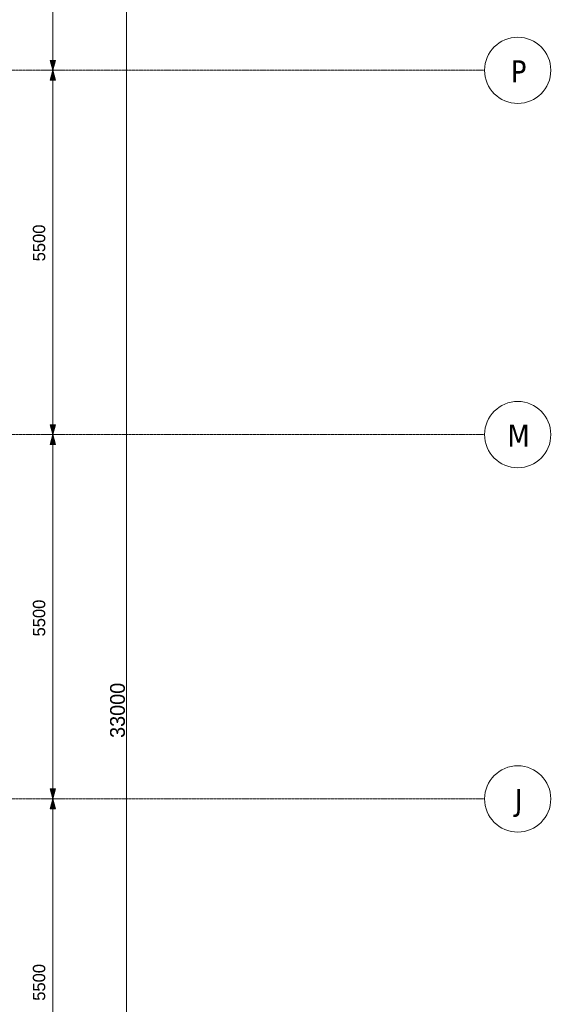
# Model space of a CAD drawing. Header units: millimetres. Extents: x 3625 to 90524, y -20577 to 42628.
# Tile 256 of 256: x 82480 to 90524, y 16227 to 31092. Entities that reach past the tile are written whole.
import ezdxf

# ---------------------------------------------------------------- set-up
doc = ezdxf.new("R2010")
doc.units = ezdxf.units.MM
doc.linetypes.add('stramien', pattern=[22.225, 12.7, -3.175, 3.175, -3.175])
for name, color, linetype, lineweight in [('A-ANNO-DIMS', 1, 'Continuous', 18), ('A-ANNO-DIMS-100', 1, 'Continuous', 18), ('S-GRID', 1, 'Continuous', 18)]:
    doc.layers.add(name, color=color, linetype=linetype, lineweight=lineweight)
doc.styles.add('Frutiger_1', font='txt', dxfattribs={"height": 223.886139})
doc.styles.add('Frutiger_3', font='txt', dxfattribs={"height": 186.571782})
doc.styles.add('Tahoma', font='TAHOMA.TTF', dxfattribs={"height": 333.256173})
doc.dimstyles.new('00_KU_2_5mm_-_pijl', dxfattribs={"dimscale": 304.8, "dimtxt": 250, "dimasz": 0.492126, "dimexe": 0.590551, "dimexo": 0.0625, "dimgap": 0.164042, "dimtad": 1, "dimdec": 0, "dimzin": 0, "dimdsep": 46, "dimtxsty": 'Frutiger_3', "dimsah": 1, "dimcen": 0.09, "dimdle": 0.590551, "dimazin": 0, "dimtfac": 1, "dimtdec": 0, "dimtix": 1, "dimtmove": 0, "dimatfit": 3, "dimfxl": 0.590551, "dimfxlon": 1, "dimtvp": 1, "dimtolj": 1, "dimtzin": 0, "dimarcsym": 2})
doc.dimstyles.new('00_KU_2_5mm_-_pijl_1', dxfattribs={"dimscale": 304.8, "dimtxt": 250, "dimasz": 0.492126, "dimexe": 0.590551, "dimexo": 0.0625, "dimgap": 0.164042, "dimtad": 1, "dimdec": 0, "dimzin": 0, "dimdsep": 46, "dimtxsty": 'Frutiger_3', "dimsah": 1, "dimcen": 0.09, "dimdle": 0.590551, "dimazin": 0, "dimtfac": 1, "dimtdec": 0, "dimtix": 1, "dimtmove": 2, "dimatfit": 3, "dimfxl": 0.590551, "dimfxlon": 1, "dimtvp": 1, "dimtolj": 1, "dimtzin": 0, "dimarcsym": 2})
doc.dimstyles.new('00_KU_3_0mm_-_pijl', dxfattribs={"dimscale": 304.8, "dimtxt": 300, "dimasz": 0.492126, "dimexe": 0.590551, "dimexo": 0.0625, "dimgap": 0.164042, "dimtad": 1, "dimdec": 0, "dimzin": 0, "dimdsep": 46, "dimtxsty": 'Frutiger_1', "dimsah": 1, "dimcen": 0.09, "dimdle": 0.590551, "dimazin": 0, "dimtfac": 1, "dimtdec": 0, "dimtix": 1, "dimtmove": 2, "dimatfit": 3, "dimfxl": 0.590551, "dimfxlon": 1, "dimtvp": 1, "dimtolj": 1, "dimtzin": 0, "dimarcsym": 2})

# ---------------------------------------------------------------- blocks, each defined once
blk = doc.blocks.new('Grid - 5 mm-3639987-Plotview plafond vierde Verdieping - 1 op 100')
at = {"layer": 'S-GRID'}
blk.add_circle((0, 0), 5, dxfattribs=at)
for start, end in [(360, 180), (180, 360)]:
    blk.add_arc((0, 0), 5, start, end, dxfattribs=at)
blk = doc.blocks.new('DIMBLOCK11-Plotview plafond vierde Verdieping - 1 op 100')
at = {"layer": 'A-ANNO-DIMS-100', "transparency": 16777216}
for points in [[(84094, 35828), (84053, 35678), (84134, 35678)], [(84094, 2828), (84134, 2978), (84053, 2978)]]:
    blk.add_hatch(color=256, dxfattribs=at).paths.add_polyline_path(points, flags=0)
for p, q in [((84094, 36008), (84094, 2648)), ((84274, 35828), (83914, 35828)), ((84094, 35828), (84053, 35678)), ((84134, 35678), (84094, 35828)), ((84094, 35828), (84274, 35828)), ((84053, 35678), (84134, 35678)), ((84134, 2978), (84053, 2978)), ((84053, 2978), (84094, 2828)), ((84094, 2828), (84134, 2978)), ((84274, 2828), (83914, 2828)), ((84094, 2828), (84274, 2828))]:
    blk.add_line(p, q, dxfattribs=at)
at = {"layer": 'A-ANNO-DIMS-100', "color": 0, "transparency": 16777216, "insert": (83845, 20249), "char_height": 223.9, "width": 1070.89, "attachment_point": 1, "rotation": 90, "line_spacing_factor": 1.017696, "style": 'Frutiger_1'}
blk.add_mtext('33000', dxfattribs=at)
blk = doc.blocks.new('DIMBLOCK12-Plotview plafond vierde Verdieping - 1 op 100')
at = {"layer": 'A-ANNO-DIMS-100', "transparency": 16777216}
for points in [[(82982, 35828), (82942, 35678), (83022, 35678)], [(82982, 30328), (83022, 30478), (82942, 30478)], [(82982, 30328), (82942, 30178), (83022, 30178)]]:
    blk.add_hatch(color=256, dxfattribs=at).paths.add_polyline_path(points, flags=0)
for p, q in [((82982, 36008), (82982, 30328)), ((83162, 35828), (82802, 35828)), ((82982, 35828), (82942, 35678)), ((83022, 35678), (82982, 35828)), ((82982, 35828), (83162, 35828)), ((82942, 35678), (83022, 35678)), ((83022, 30478), (82942, 30478)), ((82942, 30478), (82982, 30328)), ((82982, 30328), (83022, 30478)), ((83162, 30328), (82802, 30328)), ((82982, 30328), (82942, 30178)), ((83022, 30178), (82982, 30328)), ((82982, 30328), (83162, 30328)), ((82942, 30178), (83022, 30178))]:
    blk.add_line(p, q, dxfattribs=at)
at = {"layer": 'A-ANNO-DIMS-100', "color": 0, "transparency": 16777216, "insert": (82679, 32781), "char_height": 186.6, "width": 713.92, "attachment_point": 1, "rotation": 90, "line_spacing_factor": 1.017696, "style": 'Frutiger_3'}
blk.add_mtext('5500', dxfattribs=at)
blk = doc.blocks.new('DIMBLOCK13-Plotview plafond vierde Verdieping - 1 op 100')
at = {"layer": 'A-ANNO-DIMS-100', "transparency": 16777216}
for points in [[(82982, 30328), (83022, 30478), (82942, 30478)], [(82982, 30328), (82942, 30178), (83022, 30178)], [(82982, 24828), (83022, 24978), (82942, 24978)], [(82982, 24828), (82942, 24678), (83022, 24678)]]:
    blk.add_hatch(color=256, dxfattribs=at).paths.add_polyline_path(points, flags=0)
for p, q in [((83022, 30478), (82942, 30478)), ((82942, 30478), (82982, 30328)), ((82982, 30328), (83022, 30478)), ((83162, 30328), (82802, 30328)), ((82982, 30328), (82942, 30178)), ((82982, 30328), (82982, 24828)), ((83022, 30178), (82982, 30328)), ((82982, 30328), (83162, 30328)), ((82942, 30178), (83022, 30178)), ((83022, 24978), (82942, 24978)), ((82942, 24978), (82982, 24828)), ((82982, 24828), (83022, 24978)), ((83162, 24828), (82802, 24828)), ((82982, 24828), (82942, 24678)), ((83022, 24678), (82982, 24828)), ((82982, 24828), (83162, 24828)), ((82942, 24678), (83022, 24678))]:
    blk.add_line(p, q, dxfattribs=at)
at = {"layer": 'A-ANNO-DIMS-100', "color": 0, "transparency": 16777216, "insert": (82679, 27444), "char_height": 186.6, "width": 713.92, "attachment_point": 1, "rotation": 90, "line_spacing_factor": 1.017696, "style": 'Frutiger_3'}
blk.add_mtext('5500', dxfattribs=at)
blk = doc.blocks.new('DIMBLOCK14-Plotview plafond vierde Verdieping - 1 op 100')
at = {"layer": 'A-ANNO-DIMS-100', "transparency": 16777216}
for points in [[(82982, 24828), (83022, 24978), (82942, 24978)], [(82982, 24828), (82942, 24678), (83022, 24678)], [(82982, 19328), (83022, 19478), (82942, 19478)], [(82982, 19328), (82942, 19178), (83022, 19178)]]:
    blk.add_hatch(color=256, dxfattribs=at).paths.add_polyline_path(points, flags=0)
for p, q in [((83022, 24978), (82942, 24978)), ((82942, 24978), (82982, 24828)), ((82982, 24828), (83022, 24978)), ((83162, 24828), (82802, 24828)), ((82982, 24828), (82942, 24678)), ((82982, 24828), (82982, 19328)), ((83022, 24678), (82982, 24828)), ((82982, 24828), (83162, 24828)), ((82942, 24678), (83022, 24678)), ((83022, 19478), (82942, 19478)), ((82942, 19478), (82982, 19328)), ((82982, 19328), (83022, 19478)), ((83162, 19328), (82802, 19328)), ((82982, 19328), (82942, 19178)), ((83022, 19178), (82982, 19328)), ((82982, 19328), (83162, 19328)), ((82942, 19178), (83022, 19178))]:
    blk.add_line(p, q, dxfattribs=at)
at = {"layer": 'A-ANNO-DIMS-100', "color": 0, "transparency": 16777216, "insert": (82679, 21781), "char_height": 186.6, "width": 713.92, "attachment_point": 1, "rotation": 90, "line_spacing_factor": 1.017696, "style": 'Frutiger_3'}
blk.add_mtext('5500', dxfattribs=at)
blk = doc.blocks.new('DIMBLOCK15-Plotview plafond vierde Verdieping - 1 op 100')
at = {"layer": 'A-ANNO-DIMS-100', "transparency": 16777216}
for points in [[(82982, 19328), (83022, 19478), (82942, 19478)], [(82982, 19328), (82942, 19178), (83022, 19178)], [(82982, 13828), (83022, 13978), (82942, 13978)], [(82982, 13828), (82942, 13678), (83022, 13678)]]:
    blk.add_hatch(color=256, dxfattribs=at).paths.add_polyline_path(points, flags=0)
for p, q in [((83022, 19478), (82942, 19478)), ((82942, 19478), (82982, 19328)), ((82982, 19328), (83022, 19478)), ((83162, 19328), (82802, 19328)), ((82982, 19328), (82942, 19178)), ((82982, 19328), (82982, 13828)), ((83022, 19178), (82982, 19328)), ((82982, 19328), (83162, 19328)), ((82942, 19178), (83022, 19178)), ((83022, 13978), (82942, 13978)), ((82942, 13978), (82982, 13828)), ((82982, 13828), (83022, 13978)), ((83162, 13828), (82802, 13828)), ((82982, 13828), (82942, 13678)), ((83022, 13678), (82982, 13828)), ((82982, 13828), (83162, 13828)), ((82942, 13678), (83022, 13678))]:
    blk.add_line(p, q, dxfattribs=at)
at = {"layer": 'A-ANNO-DIMS-100', "color": 0, "transparency": 16777216, "insert": (82679, 16281), "char_height": 186.6, "width": 713.92, "attachment_point": 1, "rotation": 90, "line_spacing_factor": 1.017696, "style": 'Frutiger_3'}
blk.add_mtext('5500', dxfattribs=at)

msp = doc.modelspace()

# ---------------------------------------------------------------- linework, layer by layer
at = {"layer": 'S-GRID', "linetype": 'stramien'}
for p, q in [((23498.5, 30328.2), (89501.6, 30328.2)), ((23498.5, 24828.2), (89501.6, 24828.2)), ((23498.5, 19328.2), (89501.6, 19328.2))]:
    msp.add_line(p, q, dxfattribs=at)

# ---------------------------------------------------------------- block references
at = {"layer": 'S-GRID', "xscale": 99.99999999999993, "yscale": 99.99999999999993, "zscale": 99.99999999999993, "rotation": 269.9999999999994}
for p in [(90001.6, 30328.2), (90001.6, 24828.2), (90001.6, 19328.2)]:
    msp.add_blockref('Grid - 5 mm-3639987-Plotview plafond vierde Verdieping - 1 op 100', p, dxfattribs=at)

# ---------------------------------------------------------------- dimensions: what is measured, and where the dimension line sits
at = {"layer": 'A-ANNO-DIMS'}
for base, p1, p2, picture, middle in [((82982.3, 30328.2), (83162.3, 35828.2), (83162.3, 30328.2), 'DIMBLOCK12-Plotview plafond vierde Verdieping - 1 op 100', (82835.8, 33078.2)), ((82982.3, 19328.2), (83162.3, 24828.2), (83162.3, 19328.2), 'DIMBLOCK14-Plotview plafond vierde Verdieping - 1 op 100', (82835.8, 22078.2)), ((82982.3, 13828.2), (83162.3, 19328.2), (83162.3, 13828.2), 'DIMBLOCK15-Plotview plafond vierde Verdieping - 1 op 100', (82835.8, 16578.2))]:
    dim = msp.add_linear_dim(base=base, p1=p1, p2=p2, angle=90, dimstyle='00_KU_2_5mm_-_pijl', override={"dimpost": '<>', "dimfxl": 5500}, dxfattribs=at)
    dim.commit()
    dim.dimension.update_dxf_attribs({"geometry": picture, "text_midpoint": middle})
for base, p1, p2, dimstyle, override, picture, middle in [((84093.6, 2828.2), (84273.6, 35828.2), (84273.6, 2828.2), '00_KU_3_0mm_-_pijl', {"dimpost": '<>', "dimfxl": 33000}, 'DIMBLOCK11-Plotview plafond vierde Verdieping - 1 op 100', (83993.8, 20784.9)), ((82982.3, 24828.2), (83162.3, 30328.2), (83162.3, 24828.2), '00_KU_2_5mm_-_pijl_1', {"dimpost": '<>', "dimfxl": 5500}, 'DIMBLOCK13-Plotview plafond vierde Verdieping - 1 op 100', (82803.6, 27800.7))]:
    dim = msp.add_linear_dim(base=base, p1=p1, p2=p2, angle=90, dimstyle=dimstyle, override=override, dxfattribs=at)
    dim.commit()
    dim.dimension.update_dxf_attribs({"geometry": picture, "text_midpoint": middle, "dimtype": 160, "text_rotation": 90})

# ---------------------------------------------------------------- next in the draw order: texts
at = {"layer": 'S-GRID', "char_height": 333.3, "attachment_point": 2, "line_spacing_factor": 1.000232, "style": 'Tahoma', "bg_fill": 3, "box_fill_scale": 1.25, "bg_fill_color": 0, "bg_fill_transparency": 0}
for s, insert, width in [('P', (90014.6, 30478.2), 302.385), ('M', (90014.6, 24978.2), 424.179), ('J', (90014.6, 19478.2), 230.989)]:
    msp.add_mtext(s, dxfattribs=dict(at, insert=insert, width=width))

doc.saveas('drawing.dxf')
